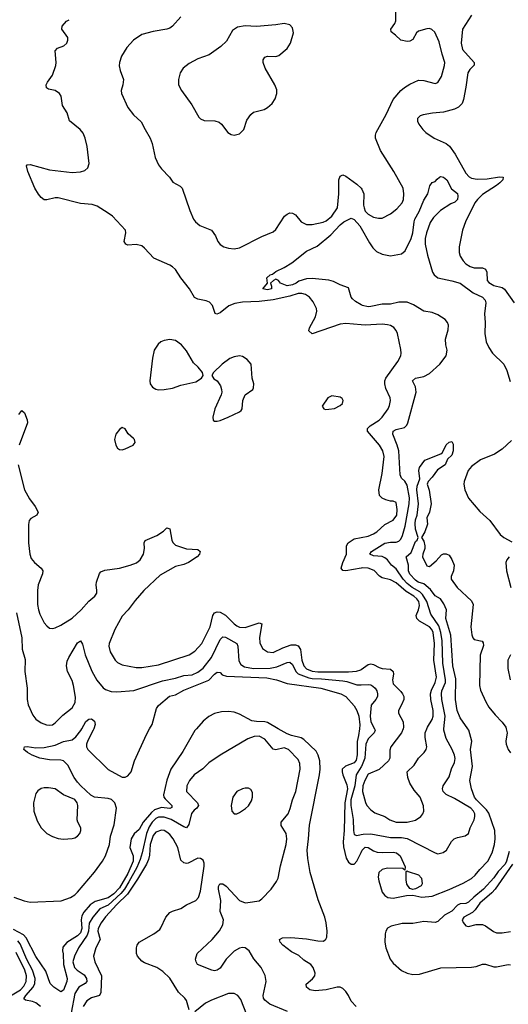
# Model space of a CAD drawing. Header units: inches. Extents: x 1834610 to 2027685, y 642842 to 774116.
# Tile 240 of 256: x 1917555 to 1921054, y 698026 to 705078. Entities that reach past the tile are written whole.
import ezdxf

# ---------------------------------------------------------------- set-up
doc = ezdxf.new("R2010")
doc.units = ezdxf.units.IN
doc.header["$MEASUREMENT"] = 0
for name, color, linetype in [('B9619', 7, 'Continuous'), ('B9629', 7, 'Continuous'), ('B9710', 7, 'Continuous'), ('B9720', 7, 'Continuous')]:
    doc.layers.add(name, color=color, linetype=linetype)

msp = doc.modelspace()

# ---------------------------------------------------------------- linework, layer by layer
at = {"layer": 'B9619', "color": 5}
for points, elevation in [([(1918822, 700000), (1918810, 699986.5), (1918723.1, 699836.9), (1918636.6, 699710), (1918608.6, 699631.4), (1918585.7, 699525.7), (1918588.7, 699510), (1918597.2, 699497.2), (1918645.3, 699450), (1918645.2, 699434.8), (1918630.6, 699429.4), (1918570, 699434.5), (1918521.2, 699418.8), (1918499.6, 699400.4), (1918440.4, 699330), (1918410, 699278.8), (1918373.9, 699246.1), (1918353.8, 699210), (1918343, 699150), (1918369.1, 699089.1), (1918368.9, 699050), (1918330, 698962.7), (1918270, 698860.5), (1918230, 698816.5), (1918190, 698787.4), (1918096.5, 698763.5), (1918060.4, 698739.6), (1918014.1, 698685.9), (1917999.3, 698660.7), (1917995.2, 698630), (1918000.4, 698570), (1917990, 698537.5), (1917970, 698516.6), (1917892, 698468), (1917864.5, 698435.5), (1917861.3, 698410), (1917867.2, 698387.2), (1917868.4, 698310), (1917895, 698210), (1917893.1, 698190), (1917870, 698126.6), (1917850, 698114.7), (1917799.6, 698150), (1917774.6, 698174.6), (1917743.1, 698263.1), (1917670, 698367.3), (1917602.5, 698502.5), (1917582.6, 698522.6), (1917510, 698562.8)], 340), ([(1917513.8, 698793.8), (1917587.1, 698767.1), (1917630, 698758.3), (1917853.4, 698766.6), (1917919.3, 698790), (1917950.9, 698809.1), (1917970, 698828), (1918090, 698973.4), (1918148, 699050), (1918169.7, 699090), (1918199.3, 699170), (1918205.8, 699230), (1918230.8, 699310.8), (1918248.9, 699430), (1918235.8, 699470), (1918212.8, 699492.8), (1918190, 699499.5), (1918090, 699509), (1918063.9, 699523.9), (1917993.3, 699590), (1917970, 699617.8), (1917945.3, 699650), (1917899.6, 699739.6), (1917870, 699769.8), (1917850, 699775.3), (1917770, 699775.8), (1917699.3, 699790), (1917644.5, 699810), (1917612, 699830), (1917584.5, 699850), (1917589, 699870), (1917610, 699873.4), (1917670, 699863.7), (1917730, 699864.6), (1917810, 699882.7), (1917870, 699907.5), (1917930, 699920.9), (1917957.2, 699942.8), (1917992.5, 699987.5), (1918000, 700000)], 340), ([(1918085.1, 700000), (1918081.7, 699990), (1918043.5, 699916.5), (1918034.2, 699890), (1918034.3, 699870), (1918042.9, 699850), (1918190, 699707.8), (1918290, 699653), (1918310, 699652.3), (1918330, 699662), (1918353, 699690), (1918378.4, 699770), (1918462.3, 699957.7), (1918486, 700000)], 340), ([(1919965.6, 698010), (1919930, 698047.6), (1919909.9, 698089.9), (1919890, 698117.7), (1919870, 698139.8), (1919850, 698149.8), (1919828.7, 698148.7), (1919749.1, 698129.1), (1919670, 698121.4), (1919632.7, 698130), (1919609.6, 698150), (1919607.6, 698170), (1919651.3, 698208.7), (1919667.6, 698230), (1919671.4, 698250), (1919657.3, 698290), (1919640.9, 698310), (1919590, 698341.5), (1919555.3, 698375.3), (1919502, 698402), (1919439.3, 698450), (1919421.2, 698470), (1919415.3, 698490), (1919437.2, 698502.8), (1919496.2, 698503.8), (1919610, 698495.6), (1919690, 698479.6), (1919730, 698477.6), (1919748.5, 698491.5), (1919753.8, 698506.2), (1919757.3, 698550), (1919750.6, 698610), (1919739.9, 698650), (1919693.5, 698773.5), (1919634.6, 698970), (1919617.7, 699070), (1919613.2, 699130), (1919623.8, 699210), (1919629.8, 699309.8), (1919702, 699670), (1919705.8, 699710), (1919703.4, 699770), (1919692.9, 699810), (1919678, 699838), (1919590, 699922.2), (1919570, 699933.3), (1919500.7, 699950), (1919470, 699962.9), (1919406.2, 700000)], 340), ([(1919988.5, 700000), (1919982.2, 699950), (1919970.8, 699909.2), (1919972, 699812), (1919964.5, 699775.5), (1919950, 699755.5), (1919888.4, 699731.5), (1919865.4, 699710), (1919863.9, 699690), (1919869.2, 699670), (1919897.9, 699597.9), (1919902.8, 699570), (1919882.9, 699470), (1919878.7, 699270), (1919871, 699190), (1919874.8, 699154.8), (1919893.3, 699073.3), (1919910, 699043.9), (1919930, 699030.2), (1919950, 699030.2), (1919968.7, 699050), (1920000, 699113)], 340), ([(1919474.1, 697974.1), (1919346.9, 698026.9), (1919310, 698055.1), (1919300.5, 698070), (1919298.3, 698090), (1919319.3, 698190), (1919313.2, 698233.2), (1919283.8, 698290), (1919231.5, 698351.5), (1919197.5, 698410), (1919170, 698430.5), (1919150, 698432.9), (1919130, 698428.3), (1919090, 698407.7), (1919033.1, 698350), (1918990, 698285.6), (1918970, 698269.7), (1918950, 698266.6), (1918931.2, 698271.2), (1918829.5, 698310), (1918818.4, 698330), (1918815.1, 698350), (1918826.3, 698390), (1918932.6, 698490), (1918987, 698553), (1919010, 698596), (1919014, 698630), (1918991.8, 698691.8), (1918995.7, 698770), (1918979.8, 698850), (1918978.7, 698870), (1918989.7, 698890), (1919010, 698888.8), (1919033.1, 698873.1), (1919130.4, 698770), (1919170, 698753.8), (1919190, 698754.9), (1919270, 698767.9), (1919290, 698782.6), (1919355.1, 698850), (1919394.9, 698905.1), (1919406.6, 698930), (1919422.3, 699017.7), (1919463.8, 699170), (1919468.8, 699210), (1919463.5, 699250), (1919427.2, 699307.2), (1919427.4, 699330), (1919478, 699390), (1919492.1, 699427.9), (1919509, 699491), (1919533.5, 699550), (1919563.5, 699710), (1919561.5, 699750), (1919550, 699779.3), (1919481.1, 699850), (1919450, 699863.5), (1919390, 699848.8), (1919370, 699853.5), (1919310, 699924.2), (1919270, 699946.8), (1919235, 699945), (1919190, 699928.3), (1918990.3, 699809.7), (1918910, 699754.5), (1918867.2, 699712.8), (1918805.5, 699670), (1918771.5, 699630), (1918752.9, 699590), (1918750.3, 699550), (1918827.5, 699470), (1918836.2, 699450), (1918824.4, 699430), (1918804.6, 699415.4), (1918786.6, 699393.4), (1918767.4, 699312.6), (1918750.1, 699289.9), (1918730, 699296.7), (1918640.2, 699350), (1918590, 699366.7), (1918550, 699366.2), (1918530, 699356.7), (1918503, 699330), (1918482.5, 699297.5), (1918464, 699250), (1918432, 699110), (1918416.9, 699063.1), (1918393.8, 699006.2), (1918336.8, 698903.2), (1918304.9, 698850), (1918280.2, 698819.8), (1918190, 698737.1), (1918130, 698709), (1918079, 698650), (1918053.8, 698606.2), (1918047.2, 698550), (1918038.9, 698521.1), (1917975.4, 698430), (1917948.7, 698371.3), (1917937, 698330), (1917947.8, 698290), (1917967.2, 698270), (1918017.8, 698237.8), (1918034.4, 698210), (1918035.3, 698190), (1918024.4, 698175.6), (1917979.4, 698150), (1917950, 698103.9), (1917924.1, 697964.1)], 360), ([(1920000, 699726.1), (1919963.8, 699670), (1919956.1, 699590), (1919927.4, 699490), (1919927.7, 699450), (1919943.3, 699350), (1919944.9, 699270), (1919950, 699242), (1919970, 699234.5), (1920000, 699242)], 360), ([(1918770, 697986.6), (1918750, 698054), (1918738.8, 698070), (1918692.6, 698112.6), (1918630, 698214.3), (1918580.4, 698260.4), (1918536.9, 698290), (1918450, 698323.8), (1918430, 698336), (1918399.7, 698370), (1918390.8, 698390.8), (1918390.9, 698430), (1918396.4, 698450), (1918409.8, 698470.2), (1918516.2, 698530), (1918557.8, 698562.2), (1918567.2, 698572.8), (1918601.3, 698650), (1918630, 698682.4), (1918650, 698693.7), (1918710, 698712.4), (1918750, 698738), (1918816.2, 698770), (1918835.1, 698790), (1918850, 698836), (1918875.2, 699015.2), (1918875.8, 699035.8), (1918870, 699059), (1918850, 699069.4), (1918830, 699071.5), (1918762.3, 699037.7), (1918750, 699034.3), (1918730, 699038.9), (1918710, 699058), (1918688.9, 699150), (1918653.3, 699210), (1918630, 699241.5), (1918610, 699259.4), (1918590, 699269.8), (1918570, 699273), (1918530, 699259.1), (1918510, 699234.8), (1918490, 699171.1), (1918484.9, 699095.1), (1918478, 699062), (1918463.8, 699030), (1918398.3, 698921.7), (1918326.3, 698813.7), (1918250, 698740.5), (1918170, 698651.5), (1918138.9, 698610), (1918118.4, 698570), (1918115.1, 698550), (1918132.4, 698490), (1918101.2, 698430), (1918084.7, 698370), (1918093.2, 698330), (1918140.8, 698230), (1918136.8, 698110), (1918126.3, 698090), (1918068.6, 698071.4), (1918036.3, 698050), (1918010.7, 698010)], 380), ([(1917705.3, 698010), (1917670, 698035.9), (1917646.1, 698046.1), (1917595.8, 698055.8), (1917585.9, 698065.9), (1917599.6, 698090), (1917651.8, 698150), (1917663.8, 698176.2), (1917666.3, 698210), (1917648.3, 698270), (1917607.4, 698347.4), (1917559.8, 698459.8), (1917541.6, 698481.6)], 360), ([(1917442, 698058), (1917561.4, 698130), (1917584.3, 698155.7), (1917601.4, 698190), (1917603.3, 698230), (1917592.2, 698270), (1917530, 698396.5)], 380), ([(1919182.5, 697950), (1919139.4, 698059.4), (1919116.9, 698090), (1919090, 698102.7), (1919050, 698102.7), (1918930, 698056.8), (1918886.9, 698033.1), (1918810, 697972.6)], 380)]:
    msp.add_lwpolyline(points, dxfattribs=dict(at, elevation=elevation))
for points, elevation in [([(1917762.5, 699577.5), (1917730, 699576.9), (1917709.1, 699570.9), (1917685.4, 699554.6), (1917670, 699536), (1917653.1, 699470), (1917656.1, 699410), (1917680.7, 699340.7), (1917710, 699290.4), (1917750, 699250.3), (1917790, 699228.8), (1917830, 699214.4), (1917870, 699208.7), (1917930, 699213), (1917950, 699219.1), (1917970, 699231), (1917985.2, 699250), (1917993.2, 699270), (1917993.2, 699290), (1917971.5, 699331.5), (1917967.8, 699347.8), (1917970.9, 699450), (1917966, 699470), (1917950, 699492), (1917870, 699526.9), (1917810, 699568.3)], 360), ([(1919170, 699574.5), (1919152, 699570), (1919111, 699550), (1919081.6, 699510), (1919068.7, 699450), (1919074, 699410), (1919090, 699390.8), (1919110, 699390.7), (1919130, 699399.1), (1919172.7, 699427.3), (1919193.1, 699446.9), (1919215.6, 699484.4), (1919222.9, 699510), (1919222, 699542), (1919210, 699564), (1919193.4, 699573.4)], 380)]:
    msp.add_lwpolyline(points, close=True, dxfattribs=dict(at, elevation=elevation))
at = {"layer": 'B9629', "color": 5}
for points, elevation in [([(1920000, 699242), (1920014.4, 699245.6), (1920070, 699247.4), (1920210, 699221.5), (1920290, 699219.6), (1920330, 699213.7), (1920530, 699110.4), (1920550, 699103.8), (1920587.7, 699112.3), (1920611.2, 699128.8), (1920647.1, 699192.9), (1920666, 699210), (1920690, 699221.3), (1920746.2, 699233.8), (1920769.3, 699250), (1920781.3, 699290), (1920810, 699348.2), (1920815.6, 699370), (1920814.5, 699390), (1920805.2, 699410), (1920784.9, 699430), (1920670, 699499.2), (1920608.5, 699528.5), (1920588.2, 699550), (1920582.6, 699570), (1920587.1, 699590), (1920630, 699655.8), (1920648.2, 699711.8), (1920670, 699758.7), (1920673.7, 699786.3), (1920669.9, 699810), (1920653, 699850), (1920608.7, 699930), (1920592.5, 699990), (1920593.4, 700000)], 360), ([(1920096.2, 700000), (1920101.4, 699990), (1920093.8, 699970), (1920050, 699928.4), (1920033.8, 699890), (1920027.8, 699790), (1920002.5, 699730), (1920000, 699726.1)], 360), ([(1920000, 699113), (1920008.4, 699130), (1920030, 699151), (1920050, 699150.2), (1920090, 699125.8), (1920115.8, 699115.8), (1920150, 699112.6), (1920230, 699116.5), (1920253, 699110), (1920278.7, 699090), (1920314.8, 699010), (1920312.7, 698987.3), (1920298.6, 698998.6), (1920190, 699001), (1920150, 698991.1), (1920127.2, 698970), (1920122.8, 698937.3), (1920127.1, 698910), (1920150.1, 698830.1), (1920170, 698806.2), (1920192, 698792), (1920230, 698785.5), (1920325.8, 698805.8), (1920370, 698806.7), (1920434.2, 698794.2), (1920510, 698801.5), (1920630, 698848), (1920730, 698893.6), (1920790, 698928.2), (1920817.7, 698950), (1920850, 698991.8), (1920907.7, 699050), (1920938.5, 699110), (1920956.2, 699170), (1920959.8, 699210), (1920956.8, 699270), (1920914.7, 699394.7), (1920898.4, 699418.4), (1920827.4, 699490), (1920813, 699510), (1920789.5, 699570), (1920778, 699630), (1920798.4, 699730), (1920782.7, 699850), (1920794, 699910), (1920771.6, 699990), (1920764.5, 700000)], 340), ([(1920300.6, 700000), (1920288.9, 699970), (1920213.1, 699870), (1920205.5, 699845.5), (1920206, 699790), (1920196.3, 699770), (1920130, 699708), (1920050, 699673.6), (1920025.7, 699630), (1920013.5, 699590), (1920010.2, 699550), (1920031.1, 699471.1), (1920042, 699450), (1920070, 699418), (1920098, 699398), (1920170, 699372), (1920206.8, 699346.8), (1920250, 699329.5), (1920330, 699330.9), (1920390, 699344.5), (1920427.1, 699370), (1920442.7, 699390), (1920449.8, 699410), (1920447, 699447), (1920423.5, 699510), (1920380.2, 699560.2), (1920348.6, 699610), (1920334.3, 699650), (1920329.3, 699690), (1920381, 699739), (1920411.3, 699788.7), (1920452.7, 699830), (1920466.6, 699850), (1920469.6, 699870.4), (1920458, 699938), (1920458.6, 699970), (1920471.2, 700000)], 380), ([(1921037.7, 700000), (1921044.9, 699970), (1921036.9, 699910), (1921038.5, 699890), (1921052.8, 699850), (1921070, 699826)], 340), ([(1921059.2, 699120.8), (1921042.1, 699050), (1921031.9, 699030), (1920981.8, 698978.2), (1920950, 698932.7), (1920876.9, 698850), (1920806.5, 698793.5), (1920770, 698757.6), (1920750, 698748.8), (1920710, 698744.5), (1920690, 698736.4), (1920650, 698693.9), (1920596.4, 698663.6), (1920550, 698619.4), (1920530, 698611.3), (1920450, 698620.2), (1920370, 698603.8), (1920295.2, 698604.8), (1920214.6, 698585.4), (1920189.2, 698570.8), (1920176.6, 698550), (1920171.3, 698530), (1920170.1, 698470.1), (1920177.4, 698430), (1920208.8, 698350), (1920230, 698320.9), (1920290, 698268.9), (1920330, 698249), (1920370, 698239.5), (1920417.9, 698242.1), (1920570, 698286.1), (1920790, 698290.9), (1920823.2, 698296.8), (1920870, 698314.7), (1920890, 698313.4), (1920950, 698294.5), (1920970, 698293.8), (1921052.3, 698312.3), (1921070, 698308.9)], 340), ([(1921084.1, 699030), (1920959.7, 698850), (1920936, 698824), (1920850, 698750.9), (1920816.6, 698703.4), (1920796.8, 698683.2), (1920735.5, 698650), (1920723.8, 698630), (1920730, 698611.3), (1920750, 698587.7), (1920770, 698583.8), (1920823.3, 698596.7), (1920870, 698596.9), (1920890, 698588.9), (1920947.1, 698547.1), (1920970, 698539.1), (1921010, 698538.8), (1921070, 698548)], 360)]:
    msp.add_lwpolyline(points, dxfattribs=dict(at, elevation=elevation))
at = {"layer": 'B9629', "color": 5, "elevation": 340}
msp.add_lwpolyline([(1920370, 698849), (1920350, 698855.1), (1920327.6, 698887.6), (1920323, 698917), (1920323.1, 698976.9), (1920330, 698982), (1920336, 698976), (1920410, 698952.2), (1920431.5, 698930), (1920437.1, 698890), (1920430, 698874), (1920390, 698852.3)], close=True, dxfattribs=at)
at = {"layer": 'B9710', "color": 5}
for points, elevation in [([(1920000, 702892.8), (1919890, 702901.1), (1919850, 702896.4), (1919648.8, 702828.8), (1919626.9, 702850), (1919631.1, 702870), (1919674.7, 702950), (1919683.8, 702990), (1919681.2, 703010), (1919657.3, 703057.3), (1919631.7, 703090), (1919602.2, 703110), (1919576.8, 703116.8), (1919550, 703116.1), (1919490, 703097.2), (1919370, 703070.2), (1919270, 703059), (1919150, 703054), (1919095.9, 703044.1), (1919052.5, 703027.5), (1918990, 702978.1), (1918967.7, 702967.7), (1918954.4, 702974.4), (1918935.2, 703030), (1918913.8, 703053.8), (1918890, 703064.2), (1918830, 703076.1), (1918807.3, 703087.3), (1918771.8, 703150), (1918708.5, 703228.5), (1918670, 703287.5), (1918650, 703307.2), (1918630, 703320.2), (1918516.1, 703370), (1918450, 703442), (1918430, 703457.1), (1918390, 703466.5), (1918330, 703462.3), (1918314.5, 703470), (1918303.9, 703490), (1918314.3, 703550), (1918313, 703570), (1918218.9, 703670), (1918190, 703693), (1918110, 703742), (1918073.2, 703753.2), (1917990, 703761), (1917830, 703801), (1917810, 703801.7), (1917750, 703787.9), (1917730, 703787.4), (1917710, 703803.1), (1917690, 703828.7), (1917664.7, 703870), (1917612.8, 703990), (1917604.5, 704030), (1917610, 704038.8), (1917630, 704041.3), (1917770, 704002.8), (1917930, 703983.5), (1917990, 703988.3), (1918021.4, 703998.6), (1918043.4, 704016.6), (1918053, 704047), (1918038.7, 704170), (1918024.3, 704230), (1918010, 704264), (1917989.2, 704290), (1917912.7, 704352.7), (1917894.8, 704410), (1917863, 704463), (1917852.7, 704530), (1917840.8, 704550), (1917810, 704570.5), (1917761.1, 704581.1), (1917747, 704590), (1917746, 704610), (1917753.5, 704630), (1917790, 704680.2), (1917814.1, 704750), (1917817.1, 704770), (1917810, 704854.8), (1917825.7, 704874.3), (1917872, 704890), (1917893, 704910), (1917900.7, 704930), (1917899.5, 704950), (1917857, 705010), (1917859.5, 705030), (1917890, 705068), (1917910, 705077.6)], 380), ([(1918710, 705096.9), (1918650, 705031.4), (1918630, 705016.7), (1918610, 705009.6), (1918510, 704994), (1918429.7, 704970.3), (1918369.7, 704930.3), (1918321.5, 704878.5), (1918283.6, 704816.4), (1918269.4, 704770), (1918268.1, 704748.1), (1918274.6, 704714.6), (1918298.7, 704650), (1918293.8, 704610), (1918281.7, 704570), (1918283.6, 704550), (1918329.5, 704449.5), (1918370, 704396.5), (1918425.3, 704345.2), (1918452.8, 704290), (1918490, 704230.2), (1918505.1, 704190), (1918525, 704090), (1918550, 704038.2), (1918570, 704010.2), (1918627, 703950), (1918653, 703913), (1918705.1, 703885.1), (1918719.5, 703870), (1918774, 703710), (1918799.5, 703650), (1918814.9, 703630), (1918844.5, 703604.5), (1918929.1, 703569.1), (1918956.4, 703530), (1918973, 703490), (1918990, 703468), (1919018, 703450), (1919050, 703440.5), (1919090, 703436.3), (1919130, 703443.8), (1919290, 703524.2), (1919370, 703558.4), (1919390, 703575.5), (1919451.8, 703670), (1919470, 703684.9), (1919490, 703693.7), (1919510, 703693.1), (1919530, 703680.3), (1919570.2, 703630.2), (1919610, 703610.3), (1919650, 703611.7), (1919727.9, 703627.9), (1919750, 703637.8), (1919790.6, 703670), (1919831.8, 703730), (1919841.5, 703830), (1919839.7, 703930), (1919850, 703957.6), (1919870, 703966.4), (1919890, 703957), (1919970, 703900.2), (1920000, 703870)], 380), ([(1920000, 703036.5), (1919959.8, 703059.8), (1919938, 703078), (1919929.7, 703090), (1919910, 703156), (1919850, 703178), (1919802.7, 703202.7), (1919770, 703211.6), (1919650, 703224.8), (1919610, 703222.7), (1919555.3, 703204.7), (1919536.1, 703190), (1919510, 703178.7), (1919471.1, 703171.1), (1919422, 703190), (1919408, 703210), (1919390, 703219), (1919372, 703210), (1919352, 703190), (1919358, 703170), (1919357.3, 703150), (1919330, 703142), (1919295.3, 703150), (1919328.7, 703190), (1919326, 703230), (1919349, 703250), (1919365.4, 703254.6), (1919390, 703274.4), (1919450, 703303.1), (1919504, 703336), (1919610, 703419.6), (1919684.8, 703455.2), (1919784.4, 703535.6), (1919850, 703609), (1919876.3, 703630), (1919930, 703656.1), (1919950, 703647.7), (1919990, 703600.7), (1920000, 703583.5)], 360), ([(1917550, 702250.7), (1917570, 702278), (1917590, 702262.8), (1917610, 702211), (1917611.1, 702190), (1917550.8, 702030)], 380), ([(1917544, 701890), (1917590.2, 701710), (1917625.1, 701645.1), (1917666.7, 701590), (1917688.2, 701550), (1917679.1, 701530), (1917635.6, 701504.4), (1917624.4, 701490), (1917618.3, 701461.7), (1917618, 701330), (1917627.6, 701250), (1917638.3, 701218.3), (1917660.9, 701190), (1917710.3, 701150), (1917721.3, 701130), (1917719.7, 701110), (1917687.2, 701030), (1917683.3, 700990), (1917684.1, 700890), (1917690.2, 700850), (1917700.3, 700820.3), (1917730, 700759.1), (1917750, 700735.5), (1917770, 700720.5), (1917790, 700717.1), (1917810, 700722.4), (1917850, 700742), (1917930, 700792.4), (1917995.5, 700850), (1918050, 700913.6), (1918093.3, 700950), (1918106.6, 700970), (1918108.9, 700990), (1918103.5, 701030), (1918106.4, 701050), (1918127.7, 701112.3), (1918136.2, 701123.8), (1918164.7, 701135.3), (1918270, 701149.4), (1918346.6, 701170), (1918392.5, 701187.5), (1918419.1, 701210), (1918442, 701250), (1918448.7, 701290), (1918446.9, 701330), (1918453, 701347), (1918537, 701383), (1918584.9, 701415.1), (1918610, 701438.8), (1918630, 701431.3), (1918643.7, 701350), (1918652.6, 701332.6), (1918670, 701314.9), (1918750, 701288.4), (1918830, 701284), (1918846.8, 701270), (1918844, 701250), (1918827.3, 701230), (1918764, 701190), (1918730, 701175.8), (1918670, 701161.8), (1918561.7, 701098.3), (1918444.7, 700990), (1918382, 700918), (1918332.2, 700850), (1918290, 700806), (1918237.2, 700710), (1918194.9, 700610), (1918193.8, 700590), (1918203.6, 700550), (1918238.3, 700490), (1918254.7, 700474.7), (1918290, 700457.2), (1918390, 700438.5), (1918430, 700439), (1918550, 700458), (1918770, 700527.8), (1918810, 700554.7), (1918860.7, 700610), (1918919.9, 700730), (1918938.9, 700810), (1918950, 700829.1), (1918970, 700838), (1918990, 700835.6), (1919030, 700814), (1919090.1, 700750.1), (1919110, 700735.5), (1919130, 700727.7), (1919170, 700725.7), (1919270, 700758.9), (1919288.5, 700750), (1919272.2, 700652.2), (1919275.2, 700615.2), (1919294.4, 700574.4), (1919329.4, 700549.4), (1919370, 700546.5), (1919439.9, 700580.1), (1919498.8, 700601.1), (1919530, 700601.1), (1919550, 700593.6), (1919567.2, 700567.2), (1919575.4, 700490), (1919589.7, 700450), (1919609.2, 700429.1), (1919650, 700410.8), (1919690, 700407), (1919910, 700406.3), (1919968.3, 700411.7), (1919997.6, 700422.4), (1920000, 700424.1)], 380), ([(1920000, 701150.7), (1919890, 701131.1), (1919870, 701131.8), (1919858.3, 701150), (1919868.9, 701190), (1919895.9, 701250), (1919895.5, 701310), (1919907, 701330), (1919950, 701360.1), (1920000, 701369.6)], 380), ([(1917532.8, 700830), (1917570.1, 700650.1), (1917572.2, 700570), (1917594.8, 700494.8), (1917592.2, 700410), (1917608.2, 700290), (1917608.7, 700210), (1917615.3, 700170), (1917650, 700097.6), (1917670, 700068.5), (1917710, 700042), (1917746.9, 700026.9), (1917770, 700024.5), (1917790, 700028.3), (1917810, 700041.5), (1917863.8, 700096.2), (1917930, 700148.9), (1917953.5, 700186.5), (1917955.2, 700224.8), (1917940.8, 700310), (1917930, 700344.7), (1917898, 700410), (1917890.6, 700450), (1917895.8, 700484.2), (1917906.6, 700510), (1917970, 700614.9), (1917990, 700628.2), (1918004.1, 700604.1), (1918023.5, 700530), (1918072.9, 700412.9), (1918106.6, 700346.6), (1918152.1, 700292), (1918170, 700280.9), (1918210, 700266.9), (1918250, 700264.2), (1918373.5, 700273.5), (1918577.9, 700342.1), (1918670, 700362.4), (1918730, 700381.6), (1918790, 700386.7), (1918830, 700403.7), (1918870, 700434.5), (1918928.9, 700510), (1918990, 700638.5), (1919010, 700658), (1919030, 700655.6), (1919111.4, 700610), (1919118.2, 700590), (1919125.7, 700485.7), (1919139.5, 700459.5), (1919164, 700444), (1919230, 700431.5), (1919350, 700434.4), (1919396.8, 700443.2), (1919470, 700474.6), (1919490, 700476.8), (1919510, 700459.6), (1919533.7, 700410), (1919550, 700392.6), (1919624.8, 700364.8), (1919650, 700359), (1919717.1, 700357.1), (1919870, 700342.4), (1919897.6, 700337.6), (1919970, 700312.9), (1920000, 700314.1)], 360), ([(1918486, 700000), (1918502.9, 700030), (1918536, 700144), (1918550, 700166.7), (1918627.7, 700232.3), (1918670, 700241.5), (1918730, 700275.7), (1918910, 700347.1), (1918950, 700390.2), (1918970, 700404.9), (1918990, 700401.5), (1919006, 700386), (1919036.4, 700376.4), (1919324.2, 700364.2), (1919393.4, 700350), (1919470, 700324.2), (1919710.6, 700290), (1919854.4, 700250), (1919890.3, 700230), (1919950, 700164.4), (1919970, 700130.4), (1919983.2, 700090), (1919992, 700028), (1919988.5, 700000)], 340), ([(1918000, 700000), (1918030, 700050.4), (1918050, 700068), (1918070, 700070.5), (1918090, 700054.8), (1918095.3, 700030), (1918085.1, 700000)], 340), ([(1919406.2, 700000), (1919330, 700044.3), (1919309.9, 700049.9), (1919250, 700050.3), (1919216.9, 700056.9), (1919130, 700103.9), (1919090, 700118.4), (1919050, 700122.9), (1918999.5, 700119.5), (1918950, 700107.6), (1918910, 700088.4), (1918870, 700054.2), (1918822, 700000)], 340)]:
    msp.add_lwpolyline(points, dxfattribs=dict(at, elevation=elevation))
at = {"layer": 'B9710', "color": 5, "elevation": 420}
for points in [[(1919450, 705049.8), (1919390, 705039.8), (1919250, 705028), (1919170, 705034.5), (1919115.3, 705024.8), (1919080.2, 704999.8), (1919035.4, 704924.6), (1918994.8, 704885.2), (1918913.2, 704826.8), (1918830, 704797.3), (1918770, 704764.8), (1918726, 704730), (1918703.7, 704696.3), (1918691.6, 704650), (1918693.1, 704610), (1918713.1, 704570), (1918787.1, 704467.1), (1918838.4, 704378.4), (1918850, 704367.6), (1918875.9, 704355.9), (1918953.2, 704353.2), (1918983.9, 704343.9), (1919000.9, 704330), (1919045.3, 704270), (1919070, 704256.5), (1919090, 704251.4), (1919130, 704259.6), (1919160.3, 704290), (1919182.1, 704357.9), (1919210, 704399.6), (1919230, 704414.3), (1919305.5, 704434.5), (1919330, 704447.5), (1919362.6, 704477.4), (1919384.1, 704510), (1919397.3, 704550), (1919395.6, 704575.6), (1919381.4, 704610), (1919312.6, 704730), (1919298.9, 704770), (1919299.6, 704790), (1919311.3, 704808.7), (1919330, 704817), (1919390, 704814.9), (1919410, 704821.1), (1919470, 704870.4), (1919495.4, 704910), (1919516.2, 704983.8), (1919510, 705018.4), (1919490, 705039.8)], [(1918630, 702788), (1918590, 702780.7), (1918566.8, 702770), (1918547.1, 702752.9), (1918519.3, 702710), (1918506.4, 702653.6), (1918488.2, 702490), (1918490.6, 702470), (1918506.9, 702446.9), (1918530, 702430.6), (1918550, 702426.4), (1918590, 702428.5), (1918650, 702438.3), (1918710, 702459.6), (1918815.9, 702484.1), (1918858, 702510), (1918868.7, 702530), (1918864, 702550), (1918833.2, 702590), (1918799.7, 702619.7), (1918750, 702707), (1918713, 702750), (1918670, 702778.9)], [(1919130, 702669.3), (1919090, 702663.7), (1919061, 702650), (1919006, 702610), (1918942, 702550), (1918932, 702530), (1918945.4, 702505.4), (1918970, 702492), (1918994.4, 702454.4), (1919001, 702430), (1919002.8, 702410), (1918997.3, 702390), (1918952.7, 702290), (1918939.1, 702230), (1918941, 702210), (1918950, 702202.8), (1918970, 702202), (1918990, 702208), (1919049, 702230), (1919128.7, 702270), (1919140.2, 702279.8), (1919149.3, 702290.7), (1919154, 702350), (1919169, 702390), (1919224, 702430), (1919230, 702442), (1919232.3, 702470), (1919219.3, 702510), (1919213.2, 702610), (1919184.1, 702644.1), (1919150, 702665.2)], [(1919790, 702382.7), (1919761, 702370), (1919722, 702310), (1919734, 702290), (1919745.4, 702285.4), (1919770, 702287.3), (1919810, 702293.4), (1919850, 702314.9), (1919867, 702330), (1919871.2, 702350), (1919863.6, 702363.6), (1919850, 702374)], [(1918290, 702158), (1918270, 702142), (1918244, 702110), (1918234, 702070), (1918243, 702030), (1918254.8, 702010), (1918270, 701999.1), (1918290, 701998), (1918310, 702003.8), (1918368, 702030), (1918381.2, 702050), (1918377.2, 702070), (1918370, 702079), (1918332.1, 702112.1), (1918310, 702148)]]:
    msp.add_lwpolyline(points, close=True, dxfattribs=at)
at = {"layer": 'B9720', "color": 5}
for points, elevation in [([(1920000, 703870), (1920005, 703865), (1920019.3, 703830), (1920017.8, 703750), (1920021.3, 703730), (1920030, 703706.5), (1920050, 703684.2), (1920090, 703663.2), (1920124.4, 703655.6), (1920150, 703656), (1920210, 703686), (1920256, 703724), (1920293.2, 703766.8), (1920303.5, 703790), (1920306.9, 703830), (1920300.4, 703870), (1920233.5, 703990), (1920139.6, 704139.6), (1920103, 704230), (1920102, 704250), (1920107.7, 704270), (1920180.7, 704399.3), (1920230, 704504.8), (1920283.6, 704570), (1920310, 704592.7), (1920350, 704616.9), (1920410, 704643.4), (1920450, 704642.4), (1920530, 704621.5), (1920550, 704628.9), (1920576, 704670), (1920597.9, 704750), (1920599.2, 704770), (1920579.9, 704830), (1920559.4, 704919.4), (1920529.2, 704989.2), (1920507.6, 705007.6), (1920490, 705014.2), (1920470, 705012.9), (1920410, 704996), (1920395.8, 704984.2), (1920370, 704934.5), (1920350, 704923.5), (1920330, 704922), (1920283.7, 704930), (1920246.9, 704966.9), (1920214.5, 704990), (1920212.3, 705010), (1920240.9, 705050), (1920249.6, 705070.4), (1920249, 705190)], 380), ([(1920790.4, 705110), (1920726.7, 705010), (1920715.8, 704910), (1920725.2, 704865.2), (1920808.8, 704770), (1920808.6, 704751.4), (1920778.7, 704721.3), (1920763.8, 704696.2), (1920750, 704595.1), (1920733, 704507), (1920723.1, 704476.9), (1920696.8, 704450), (1920670, 704437.2), (1920590, 704415.6), (1920511.4, 704408.6), (1920444, 704396), (1920423.8, 704390), (1920403.6, 704370), (1920403.6, 704350), (1920412.8, 704330), (1920442.8, 704290), (1920464.4, 704270), (1920523.2, 704230), (1920609, 704190), (1920631.9, 704171.9), (1920674.8, 704114.8), (1920750, 703979.5), (1920772.7, 703952.7), (1920790, 703941.6), (1920830, 703935), (1920903.1, 703936.9), (1920990, 703952.6), (1921016.3, 703950), (1921015.8, 703930), (1920994.3, 703910), (1920970, 703889.4), (1920870, 703825.5), (1920833, 703790), (1920814.9, 703765.1), (1920748.4, 703630), (1920726.7, 703570), (1920702, 703450), (1920702.6, 703410), (1920710, 703382.8), (1920730.4, 703350), (1920750.4, 703330), (1920780.5, 703310), (1920810, 703301), (1920870, 703300.2), (1920891.9, 703291.9), (1920900.7, 703270), (1920903.9, 703210), (1920915.4, 703195.4), (1920950, 703173.2), (1921010, 703158.6), (1921027.9, 703147.9), (1921094.9, 703050)], 380), ([(1920000, 703583.5), (1920060, 703480), (1920084.2, 703444.2), (1920110, 703416.9), (1920150, 703398.6), (1920210, 703387.5), (1920290, 703400.2), (1920316.7, 703423.3), (1920358.5, 703510), (1920371.3, 703550), (1920378.9, 703630), (1920385, 703650), (1920416.7, 703703.3), (1920450, 703785.7), (1920478, 703830), (1920492.5, 703887.5), (1920509.2, 703910.8), (1920530, 703918), (1920543.7, 703936.3), (1920562, 703950), (1920570, 703954), (1920590, 703950.7), (1920614, 703930), (1920647.1, 703867.1), (1920690, 703832), (1920693.4, 703813.4), (1920690.3, 703790), (1920670.6, 703770), (1920642, 703758), (1920567.9, 703712.1), (1920518, 703662), (1920495, 703625), (1920469.1, 703550.9), (1920459, 703510), (1920459.8, 703470), (1920476.3, 703390), (1920511.6, 703270), (1920522.2, 703250), (1920550, 703229.5), (1920650, 703208.3), (1920709.5, 703189.5), (1920802.5, 703122.5), (1920870.2, 703090), (1920887.8, 703070), (1920892.3, 703050), (1920884.3, 702970), (1920888.9, 702910), (1920886.4, 702830), (1920896.6, 702770), (1920914.7, 702730), (1920940.2, 702690), (1921021.3, 702610), (1921044.6, 702564.6), (1921067.1, 702487.1)], 360), ([(1920593.4, 700000), (1920601, 700090), (1920579.2, 700210), (1920576.4, 700250), (1920579.2, 700270), (1920603.4, 700330), (1920605.2, 700350), (1920584.8, 700470), (1920579.8, 700630), (1920572, 700690), (1920555.7, 700735.7), (1920500.5, 700820.5), (1920470.9, 700910), (1920440.9, 700960.9), (1920419.7, 700979.7), (1920366.4, 701010), (1920330, 701038.7), (1920300.4, 701070), (1920250, 701143.6), (1920217.5, 701170), (1920188.7, 701208.7), (1920170, 701224.2), (1920150, 701233.5), (1920090, 701238.2), (1920063.5, 701250), (1920075.4, 701270), (1920170, 701327.5), (1920210, 701335.8), (1920250, 701336.4), (1920270, 701343.5), (1920283.7, 701356.3), (1920296.4, 701383.6), (1920314.6, 701450), (1920343.2, 701610), (1920346, 701654), (1920330, 701744.8), (1920312.8, 701772.8), (1920290, 701793.7), (1920279, 701819), (1920269.4, 701990), (1920259, 702030), (1920228.3, 702110), (1920229.8, 702130), (1920250, 702143.2), (1920310, 702158), (1920327, 702173), (1920335.4, 702190), (1920394.6, 702410), (1920390, 702447.3), (1920368.2, 702491.8), (1920389.6, 702510), (1920450, 702522.3), (1920490, 702544.8), (1920564.4, 702610), (1920608.7, 702670), (1920616.4, 702710), (1920607.1, 702750), (1920604.4, 702790), (1920624.1, 702855.9), (1920626.3, 702890), (1920619, 702910), (1920601.6, 702930), (1920550, 702963.4), (1920510, 702979.6), (1920450, 702989.8), (1920376.1, 703036.1), (1920330, 703053.8), (1920270, 703054.8), (1920210, 703039.4), (1920150, 703039.1), (1920070, 703023.2), (1920050, 703022.3), (1920010, 703030.6), (1920000, 703036.5)], 360), ([(1920000, 701369.6), (1920050, 701379.1), (1920090, 701394.8), (1920113.8, 701410), (1920170, 701463.2), (1920230, 701494.3), (1920256, 701530), (1920259.5, 701570), (1920250, 701620.7), (1920230, 701629.7), (1920210, 701629.7), (1920178.2, 701638.2), (1920150, 701651.2), (1920130.8, 701670.8), (1920127.1, 701710), (1920151.6, 701828.4), (1920164.7, 701950), (1920154.6, 701990), (1920132.9, 702030), (1920045.5, 702130), (1920046.3, 702150), (1920065, 702170), (1920128.8, 702210), (1920150.8, 702230), (1920193.5, 702290), (1920204.5, 702315.5), (1920211, 702350), (1920208.7, 702370), (1920176.5, 702436.5), (1920169.2, 702470), (1920169.9, 702490), (1920177.3, 702510), (1920262, 702630), (1920283.6, 702670), (1920287.6, 702690), (1920285.4, 702714.6), (1920260.8, 702830), (1920251.3, 702851.3), (1920233.3, 702873.3), (1920210, 702887.7), (1920190, 702893.3), (1920150, 702895.8), (1920030, 702890.6), (1920000, 702892.8)], 380), ([(1920764.5, 700000), (1920710, 700077), (1920687.1, 700130), (1920676.8, 700210), (1920677.6, 700357.6), (1920656.5, 700450), (1920642.6, 700670), (1920607.1, 700790), (1920611.1, 700851.1), (1920593.4, 700893.4), (1920569.6, 700929.6), (1920530, 700951), (1920496.6, 700996.6), (1920450, 701036.8), (1920409.7, 701050), (1920390, 701062.6), (1920350, 701107.2), (1920339.9, 701130), (1920339.8, 701170), (1920322, 701230), (1920357.4, 701262.6), (1920390, 701341), (1920402, 701350), (1920409, 701370), (1920390, 701428), (1920388.1, 701470), (1920390, 701494.8), (1920401, 701530), (1920409.9, 701610), (1920398.4, 701710), (1920402.5, 701737.6), (1920420.5, 701790), (1920413.7, 701850), (1920418.3, 701870), (1920456.9, 701923.1), (1920571.8, 701968.2), (1920582.9, 701977.1), (1920610, 702034), (1920630, 702053), (1920650, 702056), (1920658.3, 702038.3), (1920659.6, 702019.6), (1920659.1, 701990), (1920650, 701958.4), (1920619.1, 701930), (1920602.4, 701890), (1920546, 701854), (1920510, 701800.9), (1920481, 701770), (1920474, 701750), (1920487.1, 701707.1), (1920501, 701610), (1920491, 701550), (1920471, 701510), (1920476.3, 701463.7), (1920456, 701410), (1920432, 701370), (1920450, 701342), (1920456.3, 701310), (1920455.5, 701290), (1920442, 701250), (1920440.5, 701230), (1920470, 701166), (1920490, 701161), (1920538.3, 701201.7), (1920574.6, 701245.4), (1920590, 701252), (1920608.4, 701251.6), (1920630, 701242), (1920650.7, 701210.7), (1920666, 701170), (1920662.8, 701130), (1920644.7, 701090), (1920646, 701070), (1920686.8, 701010), (1920790, 700914.8), (1920802.8, 700890), (1920786, 700730), (1920792.3, 700672.3), (1920800.7, 700650), (1920810, 700638.8), (1920866, 700626), (1920873.7, 700613.7), (1920876.3, 700596.3), (1920853.7, 700526.3), (1920848.2, 700310), (1920855.6, 700275.6), (1920892.9, 700192.9), (1920915.3, 700155.2), (1920959.6, 700099.6), (1921010, 700047.7), (1921035.3, 700010), (1921037.7, 700000)], 340), ([(1921075.8, 702064.2), (1921010, 702002.7), (1920955.2, 701964.8), (1920853.9, 701926.1), (1920790, 701878.5), (1920766.2, 701850), (1920736.9, 701770), (1920734.7, 701750), (1920741.8, 701710), (1920768.3, 701650), (1920850, 701554.3), (1920921.1, 701490), (1920997, 701390), (1921021.3, 701370), (1921078.3, 701338.3)], 360), ([(1921059.7, 701230), (1921043.2, 701210), (1921037.2, 701190), (1921042, 701130), (1921071.5, 701010)], 360), ([(1920471.2, 700000), (1920475.4, 700010), (1920510, 700066.7), (1920515.8, 700090), (1920515.6, 700130), (1920498.5, 700210), (1920497.5, 700250), (1920504.6, 700275.4), (1920530.4, 700330), (1920539.5, 700370), (1920521.8, 700490), (1920525.7, 700610), (1920516.8, 700690), (1920506.9, 700710), (1920490, 700729.2), (1920417.2, 700770), (1920398.6, 700790), (1920393.8, 700810), (1920411.1, 700850), (1920417.3, 700882.7), (1920412.7, 700910), (1920399.9, 700930), (1920377.3, 700950), (1920322.5, 700982.5), (1920250, 701045.5), (1920210, 701064.9), (1920150, 701079.2), (1920131.7, 701091.7), (1920092.8, 701132.8), (1920051.5, 701150), (1920007.9, 701152.1), (1920000, 701150.7)], 380), ([(1921069.4, 700530), (1921051.7, 700490), (1921050.2, 700430.2), (1921066.7, 700350)], 360), ([(1920000, 700424.1), (1920050, 700458.6), (1920070, 700464.9), (1920090, 700460.2), (1920130, 700437.8), (1920150, 700432), (1920210, 700427.4), (1920230.2, 700410), (1920231.3, 700390), (1920224.1, 700350), (1920230, 700320.4), (1920285.3, 700265.3), (1920297.4, 700250), (1920304.9, 700230), (1920306.3, 700210), (1920290.2, 700169.8), (1920267.2, 700130), (1920267, 700110), (1920301.1, 700050), (1920304.6, 700010), (1920300.6, 700000)], 380), ([(1920000, 700314.1), (1920050, 700316.2), (1920070, 700313.4), (1920085, 700305), (1920101.5, 700290), (1920112.2, 700270), (1920117.3, 700250), (1920116.3, 700230), (1920105.8, 700210), (1920071.9, 700168.1), (1920065.3, 700090), (1920070.1, 700050), (1920096.2, 700000)], 360)]:
    msp.add_lwpolyline(points, dxfattribs=dict(at, elevation=elevation))

doc.saveas('drawing.dxf')
